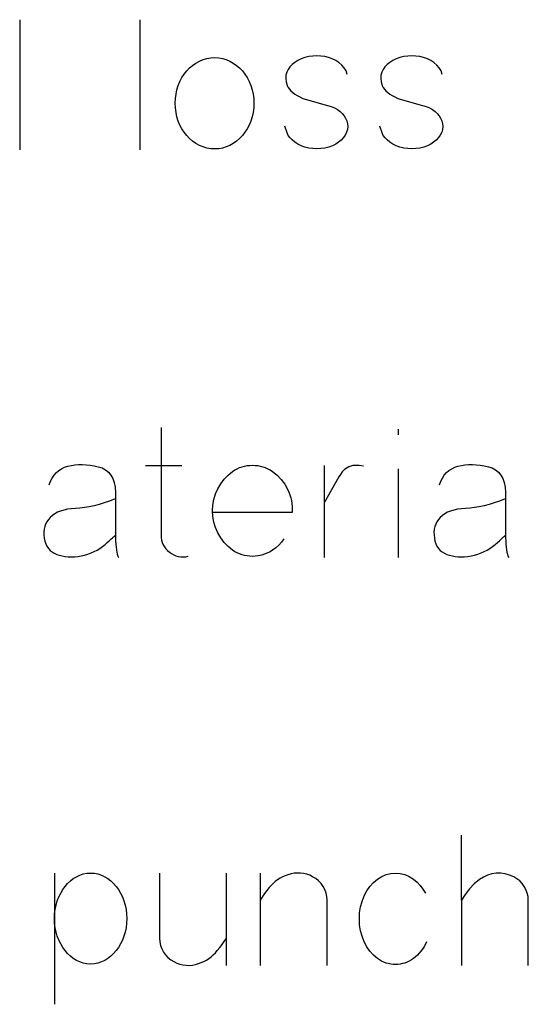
# Model space of a CAD drawing. Header units: inches. Extents: x -14.1 to 21.9, y -36.2 to -13.1.
# Tile 57 of 74: x 7.778 to 7.895, y -24.557 to -24.33. Entities that reach past the tile are written whole.
import ezdxf

# ---------------------------------------------------------------- set-up
doc = ezdxf.new("R2010")
doc.units = ezdxf.units.IN
doc.header["$LTSCALE"] = 0.5
doc.header["$MEASUREMENT"] = 0

msp = doc.modelspace()

# ---------------------------------------------------------------- linework, layer by layer
at = {"color": 7, "linetype": 'Continuous'}
for p, q in [((7.77807, -24.33045), (7.77808, -24.36041)), ((7.8057, -24.33045), (7.8057, -24.36041)), ((7.81717, -24.34156), (7.81787, -24.34096)), ((7.81787, -24.34096), (7.81862, -24.34043)), ((7.81862, -24.34043), (7.81943, -24.33998)), ((7.81943, -24.33998), (7.82027, -24.33961)), ((7.82027, -24.33961), (7.82114, -24.33936)), ((7.82114, -24.33936), (7.82203, -24.3392)), ((7.82203, -24.3392), (7.82295, -24.33915)), ((7.82295, -24.33915), (7.82295, -24.33915)), ((7.82295, -24.33915), (7.82387, -24.3392)), ((7.82387, -24.3392), (7.82476, -24.33936)), ((7.82476, -24.33936), (7.82562, -24.33961)), ((7.82562, -24.33961), (7.82645, -24.33998)), ((7.82645, -24.33998), (7.82724, -24.34043)), ((7.82724, -24.34043), (7.82799, -24.34096)), ((7.82799, -24.34096), (7.82868, -24.34156)), ((7.84078, -24.34075), (7.84025, -24.34129)), ((7.8414, -24.34027), (7.84078, -24.34075)), ((7.84208, -24.33983), (7.8414, -24.34027)), ((7.8414, -24.34027), (7.8414, -24.34027)), ((7.84284, -24.33946), (7.84208, -24.33983)), ((7.84368, -24.33917), (7.84284, -24.33946)), ((7.84459, -24.33894), (7.84368, -24.33917)), ((7.84552, -24.33882), (7.84459, -24.33894)), ((7.84459, -24.33894), (7.84459, -24.33894)), ((7.84644, -24.33878), (7.84552, -24.33882)), ((7.84736, -24.33882), (7.84644, -24.33878)), ((7.84827, -24.33894), (7.84736, -24.33882)), ((7.84918, -24.33917), (7.84827, -24.33894)), ((7.84827, -24.33894), (7.84827, -24.33894)), ((7.85003, -24.33947), (7.84918, -24.33917)), ((7.85082, -24.33985), (7.85003, -24.33947)), ((7.85155, -24.34031), (7.85082, -24.33985)), ((7.85223, -24.34089), (7.85155, -24.34031)), ((7.85155, -24.34031), (7.85155, -24.34031)), ((7.85277, -24.34153), (7.85223, -24.34089)), ((7.86265, -24.34075), (7.86212, -24.34129)), ((7.86327, -24.34027), (7.86265, -24.34075)), ((7.86395, -24.33983), (7.86327, -24.34027)), ((7.86327, -24.34027), (7.86327, -24.34027)), ((7.86471, -24.33946), (7.86395, -24.33983)), ((7.86555, -24.33917), (7.86471, -24.33946)), ((7.86646, -24.33894), (7.86555, -24.33917)), ((7.86739, -24.33882), (7.86646, -24.33894)), ((7.86646, -24.33894), (7.86646, -24.33894)), ((7.86831, -24.33878), (7.86739, -24.33882)), ((7.86923, -24.33882), (7.86831, -24.33878)), ((7.87014, -24.33894), (7.86923, -24.33882)), ((7.87105, -24.33917), (7.87014, -24.33894)), ((7.87014, -24.33894), (7.87014, -24.33894)), ((7.8719, -24.33947), (7.87105, -24.33917)), ((7.87269, -24.33985), (7.8719, -24.33947)), ((7.87342, -24.34031), (7.87269, -24.33985)), ((7.8741, -24.34089), (7.87342, -24.34031)), ((7.87342, -24.34031), (7.87342, -24.34031)), ((7.87464, -24.34153), (7.8741, -24.34089)), ((7.81541, -24.34379), (7.81594, -24.34298)), ((7.81594, -24.34298), (7.81652, -24.34224)), ((7.81652, -24.34224), (7.81717, -24.34156)), ((7.82868, -24.34156), (7.82933, -24.34224)), ((7.82933, -24.34224), (7.82992, -24.34298)), ((7.82992, -24.34298), (7.83044, -24.34379)), ((7.83935, -24.34324), (7.83932, -24.34397)), ((7.83953, -24.34255), (7.83935, -24.34324)), ((7.83984, -24.34188), (7.83953, -24.34255)), ((7.83953, -24.34255), (7.83953, -24.34255)), ((7.84025, -24.34129), (7.83984, -24.34188)), ((7.85318, -24.34225), (7.85277, -24.34153)), ((7.85345, -24.34304), (7.85318, -24.34225)), ((7.86122, -24.34324), (7.86119, -24.34397)), ((7.8614, -24.34255), (7.86122, -24.34324)), ((7.86171, -24.34188), (7.8614, -24.34255)), ((7.8614, -24.34255), (7.8614, -24.34255)), ((7.86212, -24.34129), (7.86171, -24.34188)), ((7.87505, -24.34225), (7.87464, -24.34153)), ((7.87532, -24.34304), (7.87505, -24.34225)), ((7.81458, -24.34559), (7.81497, -24.34466)), ((7.81497, -24.34466), (7.81541, -24.34379)), ((7.83044, -24.34379), (7.83089, -24.34466)), ((7.83089, -24.34466), (7.83128, -24.34559)), ((7.83932, -24.34397), (7.83941, -24.34477)), ((7.83941, -24.34477), (7.83965, -24.34562)), ((7.86119, -24.34397), (7.86128, -24.34477)), ((7.86128, -24.34477), (7.86152, -24.34562)), ((7.81392, -24.34861), (7.81405, -24.34758)), ((7.81405, -24.34758), (7.81427, -24.34657)), ((7.81427, -24.34657), (7.81458, -24.34559)), ((7.83128, -24.34559), (7.83159, -24.34657)), ((7.83159, -24.34657), (7.83181, -24.34758)), ((7.83181, -24.34758), (7.83194, -24.34861)), ((7.83965, -24.34562), (7.83965, -24.34562)), ((7.83965, -24.34562), (7.83986, -24.34604)), ((7.83986, -24.34604), (7.84014, -24.34644)), ((7.84014, -24.34644), (7.84049, -24.34683)), ((7.84049, -24.34683), (7.84091, -24.3472)), ((7.84091, -24.3472), (7.84139, -24.34756)), ((7.84139, -24.34756), (7.84195, -24.34791)), ((7.86152, -24.34562), (7.86152, -24.34562)), ((7.86152, -24.34562), (7.86173, -24.34604)), ((7.86173, -24.34604), (7.86202, -24.34644)), ((7.86202, -24.34644), (7.86236, -24.34683)), ((7.86236, -24.34683), (7.86278, -24.3472)), ((7.86278, -24.3472), (7.86326, -24.34756)), ((7.86326, -24.34756), (7.86382, -24.34791)), ((7.81387, -24.34967), (7.81392, -24.34861)), ((7.81392, -24.35075), (7.81387, -24.34967)), ((7.81387, -24.34967), (7.81387, -24.34967)), ((7.83194, -24.34861), (7.83199, -24.34967)), ((7.83198, -24.34967), (7.83194, -24.35075)), ((7.84195, -24.34791), (7.84257, -24.34824)), ((7.84257, -24.34824), (7.84326, -24.34855)), ((7.84326, -24.34855), (7.84326, -24.34855)), ((7.84326, -24.34855), (7.8489, -24.35017)), ((7.86382, -24.34791), (7.86444, -24.34824)), ((7.86444, -24.34824), (7.86513, -24.34855)), ((7.86513, -24.34855), (7.86513, -24.34855)), ((7.86513, -24.34855), (7.87077, -24.35017)), ((7.81405, -24.3518), (7.81392, -24.35075)), ((7.81427, -24.3528), (7.81405, -24.3518)), ((7.83181, -24.3518), (7.83159, -24.3528)), ((7.83194, -24.35075), (7.83181, -24.3518)), ((7.8489, -24.35017), (7.8489, -24.35017)), ((7.8489, -24.35017), (7.84976, -24.35045)), ((7.84976, -24.35045), (7.85053, -24.35077)), ((7.85053, -24.35077), (7.85121, -24.35115)), ((7.85121, -24.35115), (7.8518, -24.35158)), ((7.8518, -24.35158), (7.8518, -24.35158)), ((7.8518, -24.35158), (7.8523, -24.35205)), ((7.8523, -24.35205), (7.85273, -24.35258)), ((7.87077, -24.35017), (7.87077, -24.35017)), ((7.87077, -24.35017), (7.87163, -24.35045)), ((7.87163, -24.35045), (7.87241, -24.35077)), ((7.87241, -24.35077), (7.87308, -24.35115)), ((7.87308, -24.35115), (7.87367, -24.35158)), ((7.87367, -24.35158), (7.87367, -24.35158)), ((7.87367, -24.35158), (7.87417, -24.35205)), ((7.87417, -24.35205), (7.8746, -24.35258)), ((7.81458, -24.35378), (7.81427, -24.3528)), ((7.81497, -24.3547), (7.81458, -24.35378)), ((7.83128, -24.35378), (7.83089, -24.3547)), ((7.83159, -24.3528), (7.83128, -24.35378)), ((7.85273, -24.35258), (7.85309, -24.35313)), ((7.85309, -24.35313), (7.85337, -24.35373)), ((7.85337, -24.35373), (7.85337, -24.35373)), ((7.85337, -24.35373), (7.85354, -24.35438)), ((7.85354, -24.35438), (7.85359, -24.35503)), ((7.8746, -24.35258), (7.87496, -24.35313)), ((7.87496, -24.35313), (7.87524, -24.35373)), ((7.87524, -24.35373), (7.87524, -24.35373)), ((7.87524, -24.35373), (7.87541, -24.35438)), ((7.87541, -24.35438), (7.87546, -24.35503)), ((7.81541, -24.35556), (7.81497, -24.3547)), ((7.81594, -24.35637), (7.81541, -24.35556)), ((7.81652, -24.35711), (7.81594, -24.35637)), ((7.82992, -24.35637), (7.82933, -24.35711)), ((7.83044, -24.35556), (7.82992, -24.35637)), ((7.83089, -24.3547), (7.83044, -24.35556)), ((7.83962, -24.35651), (7.83908, -24.35494)), ((7.8399, -24.35708), (7.83962, -24.35651)), ((7.83962, -24.35651), (7.83962, -24.35651)), ((7.85333, -24.35635), (7.85302, -24.35699)), ((7.85352, -24.35569), (7.85333, -24.35635)), ((7.85333, -24.35635), (7.85333, -24.35635)), ((7.85359, -24.35503), (7.85352, -24.35569)), ((7.86149, -24.35651), (7.86095, -24.35494)), ((7.86177, -24.35708), (7.86149, -24.35651)), ((7.86149, -24.35651), (7.86149, -24.35651)), ((7.8752, -24.35635), (7.87489, -24.35699)), ((7.87539, -24.35569), (7.8752, -24.35635)), ((7.8752, -24.35635), (7.8752, -24.35635)), ((7.87546, -24.35503), (7.87539, -24.35569)), ((7.81717, -24.35779), (7.81652, -24.35711)), ((7.81787, -24.35839), (7.81717, -24.35779)), ((7.81862, -24.35892), (7.81787, -24.35839)), ((7.81943, -24.35937), (7.81862, -24.35892)), ((7.82724, -24.35892), (7.82645, -24.35937)), ((7.82799, -24.35839), (7.82724, -24.35892)), ((7.82868, -24.35779), (7.82799, -24.35839)), ((7.82933, -24.35711), (7.82868, -24.35779)), ((7.84029, -24.35762), (7.8399, -24.35708)), ((7.84079, -24.35813), (7.84029, -24.35762)), ((7.8414, -24.35863), (7.84079, -24.35813)), ((7.84211, -24.3591), (7.8414, -24.35863)), ((7.8414, -24.35863), (7.8414, -24.35863)), ((7.84288, -24.35948), (7.84211, -24.3591)), ((7.8508, -24.35911), (7.85005, -24.35948)), ((7.85146, -24.35867), (7.8508, -24.35911)), ((7.85209, -24.35815), (7.85146, -24.35867)), ((7.85146, -24.35867), (7.85146, -24.35867)), ((7.85261, -24.35759), (7.85209, -24.35815)), ((7.85302, -24.35699), (7.85261, -24.35759)), ((7.86216, -24.35762), (7.86177, -24.35708)), ((7.86266, -24.35813), (7.86216, -24.35762)), ((7.86327, -24.35863), (7.86266, -24.35813)), ((7.86398, -24.3591), (7.86327, -24.35863)), ((7.86327, -24.35863), (7.86327, -24.35863)), ((7.86475, -24.35948), (7.86398, -24.3591)), ((7.87267, -24.35911), (7.87192, -24.35948)), ((7.87333, -24.35867), (7.87267, -24.35911)), ((7.87396, -24.35815), (7.87333, -24.35867)), ((7.87333, -24.35867), (7.87333, -24.35867)), ((7.87449, -24.35759), (7.87396, -24.35815)), ((7.87489, -24.35699), (7.87449, -24.35759)), ((7.82027, -24.35973), (7.81943, -24.35937)), ((7.82114, -24.35999), (7.82027, -24.35973)), ((7.82203, -24.36015), (7.82114, -24.35999)), ((7.82295, -24.3602), (7.82203, -24.36015)), ((7.82387, -24.36015), (7.82295, -24.3602)), ((7.82295, -24.3602), (7.82295, -24.3602)), ((7.82476, -24.35999), (7.82387, -24.36015)), ((7.82562, -24.35973), (7.82476, -24.35999)), ((7.82645, -24.35937), (7.82562, -24.35973)), ((7.84371, -24.35978), (7.84288, -24.35948)), ((7.84459, -24.35999), (7.84371, -24.35978)), ((7.84552, -24.36013), (7.84459, -24.35999)), ((7.84459, -24.35999), (7.84459, -24.35999)), ((7.84644, -24.36018), (7.84552, -24.36013)), ((7.84736, -24.36013), (7.84644, -24.36018)), ((7.84827, -24.35999), (7.84736, -24.36013)), ((7.8492, -24.35977), (7.84827, -24.35999)), ((7.84827, -24.35999), (7.84827, -24.35999)), ((7.85005, -24.35948), (7.8492, -24.35977)), ((7.86558, -24.35978), (7.86475, -24.35948)), ((7.86646, -24.35999), (7.86558, -24.35978)), ((7.86739, -24.36013), (7.86646, -24.35999)), ((7.86646, -24.35999), (7.86646, -24.35999)), ((7.86831, -24.36018), (7.86739, -24.36013)), ((7.86923, -24.36013), (7.86831, -24.36018)), ((7.87014, -24.35999), (7.86923, -24.36013)), ((7.87107, -24.35977), (7.87014, -24.35999)), ((7.87014, -24.35999), (7.87014, -24.35999)), ((7.87192, -24.35948), (7.87107, -24.35977)), ((7.81061, -24.4243), (7.81061, -24.44908)), ((7.86517, -24.42467), (7.86517, -24.42596)), ((7.78708, -24.43421), (7.78771, -24.43379)), ((7.78771, -24.43379), (7.78841, -24.43346)), ((7.78841, -24.43346), (7.78916, -24.43321)), ((7.78916, -24.43321), (7.78996, -24.43304)), ((7.78916, -24.43321), (7.78916, -24.43321)), ((7.78996, -24.43304), (7.79078, -24.43292)), ((7.79078, -24.43292), (7.79162, -24.43286)), ((7.79162, -24.43286), (7.79249, -24.43285)), ((7.79249, -24.43285), (7.79337, -24.43289)), ((7.79337, -24.43289), (7.79428, -24.43298)), ((7.79428, -24.43298), (7.79521, -24.43313)), ((7.79521, -24.43313), (7.79616, -24.43334)), ((7.79616, -24.43334), (7.79616, -24.43334)), ((7.79616, -24.43334), (7.79705, -24.43362)), ((7.79705, -24.43362), (7.79782, -24.43403)), ((7.80704, -24.43304), (7.81537, -24.43304)), ((7.82761, -24.43408), (7.82814, -24.43379)), ((7.82814, -24.43379), (7.82869, -24.43355)), ((7.82869, -24.43355), (7.82926, -24.43336)), ((7.82926, -24.43336), (7.82983, -24.4332)), ((7.82983, -24.4332), (7.83042, -24.43309)), ((7.83042, -24.43309), (7.83103, -24.43303)), ((7.83103, -24.43303), (7.83164, -24.433)), ((7.83164, -24.433), (7.83226, -24.43303)), ((7.83226, -24.43303), (7.83286, -24.43309)), ((7.83286, -24.43309), (7.83345, -24.4332)), ((7.83345, -24.4332), (7.83404, -24.43336)), ((7.83404, -24.43336), (7.83461, -24.43355)), ((7.83461, -24.43355), (7.83516, -24.43379)), ((7.83516, -24.43379), (7.83571, -24.43408)), ((7.84819, -24.43304), (7.84819, -24.45426)), ((7.85341, -24.43358), (7.85285, -24.43397)), ((7.85384, -24.43336), (7.85341, -24.43358)), ((7.85341, -24.43358), (7.85341, -24.43358)), ((7.85428, -24.43319), (7.85384, -24.43336)), ((7.85475, -24.43309), (7.85428, -24.43319)), ((7.85523, -24.43303), (7.85475, -24.43309)), ((7.85622, -24.43303), (7.85523, -24.43303)), ((7.85718, -24.43317), (7.85622, -24.43303)), ((7.86517, -24.43383), (7.86517, -24.45426)), ((7.87687, -24.43421), (7.8775, -24.43379)), ((7.8775, -24.43379), (7.87819, -24.43346)), ((7.87819, -24.43346), (7.87895, -24.43321)), ((7.87895, -24.43321), (7.87974, -24.43304)), ((7.87895, -24.43321), (7.87895, -24.43321)), ((7.87974, -24.43304), (7.88056, -24.43292)), ((7.88056, -24.43292), (7.8814, -24.43286)), ((7.8814, -24.43286), (7.88227, -24.43285)), ((7.88227, -24.43285), (7.88315, -24.43289)), ((7.88315, -24.43289), (7.88407, -24.43298)), ((7.88407, -24.43298), (7.885, -24.43313)), ((7.885, -24.43313), (7.88595, -24.43334)), ((7.88595, -24.43334), (7.88595, -24.43334)), ((7.88595, -24.43334), (7.88684, -24.43362)), ((7.88684, -24.43362), (7.88761, -24.43403)), ((7.7852, -24.43669), (7.78558, -24.43595)), ((7.78558, -24.43595), (7.78601, -24.43529)), ((7.78601, -24.43529), (7.78652, -24.4347)), ((7.78652, -24.4347), (7.78708, -24.43421)), ((7.79782, -24.43403), (7.79849, -24.43458)), ((7.79849, -24.43458), (7.79904, -24.43525)), ((7.79904, -24.43525), (7.79949, -24.43606)), ((7.79949, -24.43606), (7.79982, -24.43699)), ((7.82435, -24.43724), (7.82513, -24.43619)), ((7.82513, -24.43619), (7.82604, -24.43525)), ((7.82604, -24.43525), (7.82708, -24.43441)), ((7.82708, -24.43441), (7.82761, -24.43408)), ((7.82708, -24.43441), (7.82708, -24.43441)), ((7.83571, -24.43408), (7.83624, -24.43441)), ((7.83624, -24.43441), (7.83624, -24.43441)), ((7.83624, -24.43441), (7.83732, -24.43527)), ((7.83732, -24.43527), (7.83826, -24.43625)), ((7.85151, -24.4357), (7.84819, -24.44162)), ((7.85188, -24.43509), (7.85151, -24.4357)), ((7.85151, -24.4357), (7.85151, -24.4357)), ((7.85233, -24.43449), (7.85188, -24.43509)), ((7.85285, -24.43397), (7.85233, -24.43449)), ((7.87499, -24.43669), (7.87536, -24.43595)), ((7.87536, -24.43595), (7.8758, -24.43529)), ((7.8758, -24.43529), (7.8763, -24.4347)), ((7.8763, -24.4347), (7.87687, -24.43421)), ((7.88761, -24.43403), (7.88827, -24.43458)), ((7.88827, -24.43458), (7.88883, -24.43525)), ((7.88883, -24.43525), (7.88927, -24.43606)), ((7.88927, -24.43606), (7.8896, -24.43699)), ((7.78489, -24.43752), (7.7852, -24.43669)), ((7.79982, -24.43699), (7.80003, -24.43806)), ((7.80003, -24.43806), (7.80014, -24.43926)), ((7.82316, -24.43961), (7.82368, -24.43839)), ((7.82368, -24.43839), (7.82435, -24.43724)), ((7.83826, -24.43625), (7.83907, -24.43734)), ((7.83907, -24.43734), (7.83974, -24.43854)), ((7.87467, -24.43752), (7.87499, -24.43669)), ((7.8896, -24.43699), (7.88982, -24.43806)), ((7.88982, -24.43806), (7.88992, -24.43926)), ((7.80014, -24.43926), (7.80014, -24.43926)), ((7.80014, -24.43926), (7.80014, -24.44966)), ((7.82278, -24.44087), (7.82316, -24.43961)), ((7.83974, -24.43854), (7.84003, -24.43916)), ((7.84003, -24.43916), (7.84027, -24.43981)), ((7.84027, -24.43981), (7.84046, -24.44046)), ((7.84046, -24.44046), (7.84062, -24.44112)), ((7.88992, -24.43926), (7.88992, -24.43926)), ((7.88992, -24.43926), (7.88992, -24.44966)), ((7.7909, -24.44295), (7.78994, -24.44302)), ((7.79193, -24.44288), (7.7909, -24.44295)), ((7.7909, -24.44295), (7.7909, -24.44295)), ((7.79299, -24.44275), (7.79193, -24.44288)), ((7.79407, -24.44257), (7.79299, -24.44275)), ((7.79519, -24.44233), (7.79407, -24.44257)), ((7.79634, -24.44203), (7.79519, -24.44233)), ((7.79753, -24.44166), (7.79634, -24.44203)), ((7.79875, -24.44124), (7.79753, -24.44166)), ((7.80001, -24.44075), (7.79875, -24.44124)), ((7.82248, -24.44349), (7.82256, -24.44216)), ((7.82256, -24.44216), (7.82278, -24.44087)), ((7.84062, -24.44112), (7.84073, -24.44179)), ((7.84073, -24.44179), (7.8408, -24.44247)), ((7.8408, -24.44247), (7.84082, -24.44316)), ((7.88068, -24.44295), (7.87973, -24.44302)), ((7.88172, -24.44288), (7.88068, -24.44295)), ((7.88068, -24.44295), (7.88068, -24.44295)), ((7.88277, -24.44275), (7.88172, -24.44288)), ((7.88386, -24.44257), (7.88277, -24.44275)), ((7.88497, -24.44233), (7.88386, -24.44257)), ((7.88612, -24.44203), (7.88497, -24.44233)), ((7.88731, -24.44166), (7.88612, -24.44203)), ((7.88853, -24.44124), (7.88731, -24.44166)), ((7.8898, -24.44075), (7.88853, -24.44124)), ((7.7851, -24.44502), (7.78468, -24.4455)), ((7.78559, -24.44457), (7.7851, -24.44502)), ((7.7851, -24.44502), (7.7851, -24.44502)), ((7.78615, -24.44418), (7.78559, -24.44457)), ((7.78677, -24.44383), (7.78615, -24.44418)), ((7.78746, -24.44355), (7.78677, -24.44383)), ((7.78822, -24.44332), (7.78746, -24.44355)), ((7.78905, -24.44314), (7.78822, -24.44332)), ((7.78994, -24.44302), (7.78905, -24.44314)), ((7.82256, -24.44481), (7.82248, -24.44349)), ((7.82248, -24.44349), (7.82248, -24.44349)), ((7.82278, -24.44611), (7.82256, -24.44481)), ((7.8408, -24.44386), (7.82257, -24.44386)), ((7.84082, -24.44316), (7.8408, -24.44386)), ((7.8408, -24.44386), (7.8408, -24.44386)), ((7.87488, -24.44502), (7.87446, -24.4455)), ((7.87537, -24.44457), (7.87488, -24.44502)), ((7.87488, -24.44502), (7.87488, -24.44502)), ((7.87593, -24.44418), (7.87537, -24.44457)), ((7.87655, -24.44383), (7.87593, -24.44418)), ((7.87724, -24.44355), (7.87655, -24.44383)), ((7.878, -24.44332), (7.87724, -24.44355)), ((7.87883, -24.44314), (7.878, -24.44332)), ((7.87973, -24.44302), (7.87883, -24.44314)), ((7.78384, -24.44713), (7.78371, -24.44774)), ((7.78405, -24.44656), (7.78384, -24.44713)), ((7.78433, -24.44602), (7.78405, -24.44656)), ((7.78468, -24.4455), (7.78433, -24.44602)), ((7.82316, -24.44736), (7.82278, -24.44611)), ((7.82368, -24.44858), (7.82316, -24.44736)), ((7.87363, -24.44713), (7.87349, -24.44774)), ((7.87383, -24.44656), (7.87363, -24.44713)), ((7.87411, -24.44602), (7.87383, -24.44656)), ((7.87446, -24.4455), (7.87411, -24.44602)), ((7.78371, -24.44774), (7.78365, -24.44838)), ((7.78365, -24.44838), (7.78365, -24.44904)), ((7.78365, -24.44904), (7.78373, -24.44975)), ((7.78373, -24.44975), (7.78373, -24.44975)), ((7.78373, -24.44975), (7.78387, -24.45044)), ((7.79908, -24.45003), (7.79941, -24.44973)), ((7.79941, -24.44973), (7.79967, -24.44949)), ((7.79967, -24.44949), (7.79988, -24.44931)), ((7.79988, -24.44931), (7.80001, -24.44917)), ((7.80001, -24.44917), (7.8001, -24.44908)), ((7.80014, -24.44966), (7.80014, -24.44966)), ((7.80014, -24.44966), (7.80015, -24.45045)), ((7.81061, -24.44908), (7.81061, -24.44908)), ((7.81061, -24.44908), (7.81064, -24.44966)), ((7.81064, -24.44966), (7.81073, -24.45021)), ((7.82435, -24.44973), (7.82368, -24.44858)), ((7.82513, -24.45078), (7.82435, -24.44973)), ((7.87349, -24.44774), (7.87343, -24.44838)), ((7.87343, -24.44838), (7.87344, -24.44904)), ((7.87344, -24.44904), (7.87351, -24.44975)), ((7.87351, -24.44975), (7.87351, -24.44975)), ((7.87351, -24.44975), (7.87365, -24.45044)), ((7.88886, -24.45003), (7.88919, -24.44973)), ((7.88919, -24.44973), (7.88946, -24.44949)), ((7.88946, -24.44949), (7.88966, -24.44931)), ((7.88966, -24.44931), (7.8898, -24.44917)), ((7.8898, -24.44917), (7.88988, -24.44908)), ((7.88992, -24.44966), (7.88992, -24.44966)), ((7.88992, -24.44966), (7.88994, -24.45045)), ((7.78387, -24.45044), (7.78407, -24.45107)), ((7.78407, -24.45107), (7.78433, -24.45163)), ((7.78433, -24.45163), (7.78467, -24.45214)), ((7.79652, -24.45212), (7.79714, -24.45168)), ((7.79714, -24.45168), (7.79773, -24.4512)), ((7.79773, -24.4512), (7.79824, -24.45075)), ((7.79773, -24.4512), (7.79773, -24.4512)), ((7.79824, -24.45075), (7.79869, -24.45036)), ((7.79869, -24.45036), (7.79908, -24.45003)), ((7.80015, -24.45045), (7.80018, -24.45118)), ((7.80018, -24.45118), (7.80024, -24.45184)), ((7.80024, -24.45184), (7.80032, -24.45245)), ((7.81073, -24.45021), (7.81089, -24.45075)), ((7.81089, -24.45075), (7.8111, -24.45128)), ((7.8111, -24.45128), (7.81138, -24.45178)), ((7.81138, -24.45178), (7.81172, -24.45223)), ((7.82604, -24.45172), (7.82513, -24.45078)), ((7.82708, -24.45256), (7.82604, -24.45172)), ((7.837, -24.45199), (7.83624, -24.45256)), ((7.83771, -24.45136), (7.837, -24.45199)), ((7.83835, -24.45067), (7.83771, -24.45136)), ((7.83889, -24.44991), (7.83835, -24.45067)), ((7.87365, -24.45044), (7.87385, -24.45107)), ((7.87385, -24.45107), (7.87411, -24.45163)), ((7.87411, -24.45163), (7.87445, -24.45214)), ((7.8863, -24.45212), (7.88693, -24.45168)), ((7.88693, -24.45168), (7.88752, -24.4512)), ((7.88752, -24.4512), (7.88803, -24.45075)), ((7.88752, -24.4512), (7.88752, -24.4512)), ((7.88803, -24.45075), (7.88848, -24.45036)), ((7.88848, -24.45036), (7.88886, -24.45003)), ((7.88994, -24.45045), (7.88997, -24.45118)), ((7.88997, -24.45118), (7.89003, -24.45184)), ((7.89003, -24.45184), (7.8901, -24.45245)), ((7.78467, -24.45214), (7.78506, -24.45258)), ((7.78506, -24.45258), (7.78552, -24.45295)), ((7.78552, -24.45295), (7.78604, -24.45327)), ((7.78604, -24.45327), (7.78663, -24.45352)), ((7.78663, -24.45352), (7.78663, -24.45352)), ((7.78663, -24.45352), (7.78724, -24.45372)), ((7.78724, -24.45372), (7.78788, -24.45388)), ((7.78788, -24.45388), (7.78854, -24.45399)), ((7.78854, -24.45399), (7.78923, -24.45406)), ((7.78923, -24.45406), (7.78994, -24.45407)), ((7.78994, -24.45407), (7.79068, -24.45404)), ((7.79068, -24.45404), (7.79144, -24.45397)), ((7.79144, -24.45397), (7.79223, -24.45385)), ((7.79223, -24.45385), (7.79301, -24.45367)), ((7.79223, -24.45385), (7.79223, -24.45385)), ((7.79301, -24.45367), (7.79377, -24.45345)), ((7.79377, -24.45345), (7.7945, -24.45318)), ((7.7945, -24.45318), (7.7952, -24.45287)), ((7.7952, -24.45287), (7.79587, -24.45252)), ((7.79587, -24.45252), (7.79652, -24.45212)), ((7.80032, -24.45245), (7.80041, -24.453)), ((7.80041, -24.453), (7.80053, -24.45348)), ((7.80053, -24.45348), (7.80068, -24.4539)), ((7.80068, -24.4539), (7.80085, -24.45426)), ((7.81172, -24.45223), (7.81211, -24.45265)), ((7.81211, -24.45265), (7.81256, -24.45302)), ((7.81256, -24.45302), (7.81256, -24.45302)), ((7.81256, -24.45302), (7.81302, -24.45334)), ((7.81302, -24.45334), (7.81352, -24.45361)), ((7.81352, -24.45361), (7.81404, -24.45382)), ((7.81404, -24.45382), (7.81458, -24.45397)), ((7.81458, -24.45397), (7.81514, -24.45406)), ((7.81514, -24.45406), (7.81571, -24.45409)), ((7.81571, -24.45409), (7.81628, -24.45404)), ((7.81628, -24.45404), (7.81687, -24.45393)), ((7.82761, -24.45289), (7.82708, -24.45256)), ((7.82708, -24.45256), (7.82708, -24.45256)), ((7.82814, -24.45318), (7.82761, -24.45289)), ((7.82869, -24.45342), (7.82814, -24.45318)), ((7.82926, -24.45362), (7.82869, -24.45342)), ((7.82983, -24.45378), (7.82926, -24.45362)), ((7.83042, -24.45388), (7.82983, -24.45378)), ((7.83103, -24.45395), (7.83042, -24.45388)), ((7.83164, -24.45397), (7.83103, -24.45395)), ((7.83226, -24.45395), (7.83164, -24.45397)), ((7.83286, -24.45388), (7.83226, -24.45395)), ((7.83345, -24.45378), (7.83286, -24.45388)), ((7.83404, -24.45362), (7.83345, -24.45378)), ((7.83461, -24.45342), (7.83404, -24.45362)), ((7.83516, -24.45318), (7.83461, -24.45342)), ((7.83571, -24.45289), (7.83516, -24.45318)), ((7.83624, -24.45256), (7.83571, -24.45289)), ((7.83624, -24.45256), (7.83624, -24.45256)), ((7.87445, -24.45214), (7.87484, -24.45258)), ((7.87484, -24.45258), (7.8753, -24.45295)), ((7.8753, -24.45295), (7.87583, -24.45327)), ((7.87583, -24.45327), (7.87642, -24.45352)), ((7.87642, -24.45352), (7.87642, -24.45352)), ((7.87642, -24.45352), (7.87703, -24.45372)), ((7.87703, -24.45372), (7.87767, -24.45388)), ((7.87767, -24.45388), (7.87833, -24.45399)), ((7.87833, -24.45399), (7.87902, -24.45406)), ((7.87902, -24.45406), (7.87973, -24.45407)), ((7.87973, -24.45407), (7.88046, -24.45404)), ((7.88046, -24.45404), (7.88122, -24.45397)), ((7.88122, -24.45397), (7.88201, -24.45385)), ((7.88201, -24.45385), (7.88279, -24.45367)), ((7.88201, -24.45385), (7.88201, -24.45385)), ((7.88279, -24.45367), (7.88355, -24.45345)), ((7.88355, -24.45345), (7.88428, -24.45318)), ((7.88428, -24.45318), (7.88498, -24.45287)), ((7.88498, -24.45287), (7.88565, -24.45252)), ((7.88565, -24.45252), (7.8863, -24.45212)), ((7.8901, -24.45245), (7.8902, -24.453)), ((7.8902, -24.453), (7.89032, -24.45348)), ((7.89032, -24.45348), (7.89046, -24.4539)), ((7.89046, -24.4539), (7.89063, -24.45426)), ((7.87972, -24.51812), (7.87973, -24.54812)), ((7.78607, -24.52686), (7.78607, -24.55707)), ((7.7891, -24.52926), (7.78973, -24.52866)), ((7.78973, -24.52866), (7.79041, -24.52814)), ((7.79041, -24.52814), (7.79115, -24.52769)), ((7.79115, -24.52769), (7.79192, -24.52732)), ((7.79192, -24.52732), (7.79272, -24.52707)), ((7.79272, -24.52707), (7.79354, -24.52691)), ((7.79354, -24.52691), (7.7944, -24.52686)), ((7.7944, -24.52686), (7.7944, -24.52686)), ((7.7944, -24.52686), (7.79526, -24.52691)), ((7.79526, -24.52691), (7.79609, -24.52707)), ((7.79609, -24.52707), (7.79689, -24.52732)), ((7.79689, -24.52732), (7.79766, -24.52769)), ((7.79766, -24.52769), (7.79839, -24.52814)), ((7.79839, -24.52814), (7.79907, -24.52866)), ((7.79907, -24.52866), (7.7997, -24.52926)), ((7.81025, -24.52686), (7.81025, -24.54186)), ((7.82566, -24.54812), (7.82566, -24.52686)), ((7.83343, -24.52686), (7.83344, -24.54812)), ((7.83691, -24.5288), (7.83641, -24.52924)), ((7.83744, -24.52841), (7.83691, -24.5288)), ((7.83799, -24.52806), (7.83744, -24.52841)), ((7.83857, -24.52774), (7.83799, -24.52806)), ((7.83918, -24.52747), (7.83857, -24.52774)), ((7.83982, -24.52723), (7.83918, -24.52747)), ((7.84052, -24.52704), (7.83982, -24.52723)), ((7.83982, -24.52723), (7.83982, -24.52723)), ((7.84124, -24.52691), (7.84052, -24.52704)), ((7.84196, -24.52686), (7.84124, -24.52691)), ((7.84269, -24.52688), (7.84196, -24.52686)), ((7.84342, -24.52697), (7.84269, -24.52688)), ((7.84413, -24.52713), (7.84342, -24.52697)), ((7.84482, -24.52737), (7.84413, -24.52713)), ((7.84549, -24.52769), (7.84482, -24.52737)), ((7.84622, -24.52814), (7.84549, -24.52769)), ((7.84549, -24.52769), (7.84549, -24.52769)), ((7.84687, -24.52867), (7.84622, -24.52814)), ((7.84743, -24.52927), (7.84687, -24.52867)), ((7.85868, -24.52993), (7.85949, -24.52903)), ((7.85949, -24.52903), (7.86039, -24.52827)), ((7.86039, -24.52827), (7.8614, -24.52765)), ((7.86039, -24.52827), (7.86039, -24.52827)), ((7.8614, -24.52765), (7.86244, -24.52721)), ((7.86244, -24.52721), (7.86349, -24.52695)), ((7.86349, -24.52695), (7.86458, -24.52686)), ((7.86458, -24.52686), (7.86458, -24.52686)), ((7.86458, -24.52686), (7.86564, -24.52695)), ((7.86564, -24.52695), (7.86669, -24.52721)), ((7.86669, -24.52721), (7.86772, -24.52765)), ((7.86772, -24.52765), (7.86872, -24.52827)), ((7.86872, -24.52827), (7.86872, -24.52827)), ((7.86872, -24.52827), (7.86953, -24.52895)), ((7.86953, -24.52895), (7.87026, -24.5297)), ((7.88391, -24.52835), (7.88268, -24.52936)), ((7.8848, -24.52778), (7.88391, -24.52835)), ((7.88391, -24.52835), (7.88391, -24.52835)), ((7.88574, -24.52735), (7.8848, -24.52778)), ((7.88673, -24.52705), (7.88574, -24.52735)), ((7.88776, -24.5269), (7.88673, -24.52705)), ((7.88881, -24.52689), (7.88776, -24.5269)), ((7.88983, -24.52702), (7.88881, -24.52689)), ((7.89082, -24.52731), (7.88983, -24.52702)), ((7.89179, -24.52773), (7.89082, -24.52731)), ((7.89251, -24.52816), (7.89179, -24.52773)), ((7.89179, -24.52773), (7.89179, -24.52773)), ((7.89315, -24.52868), (7.89251, -24.52816)), ((7.89372, -24.52927), (7.89315, -24.52868)), ((7.78751, -24.53147), (7.78799, -24.53066)), ((7.78799, -24.53066), (7.78851, -24.52993)), ((7.78851, -24.52993), (7.7891, -24.52926)), ((7.7997, -24.52926), (7.80028, -24.52993)), ((7.80028, -24.52993), (7.80082, -24.53066)), ((7.80082, -24.53066), (7.80129, -24.53147)), ((7.8355, -24.53021), (7.83445, -24.5316)), ((7.83594, -24.5297), (7.8355, -24.53021)), ((7.8355, -24.53021), (7.8355, -24.53021)), ((7.83641, -24.52924), (7.83594, -24.5297)), ((7.84791, -24.52995), (7.84743, -24.52927)), ((7.84831, -24.53068), (7.84791, -24.52995)), ((7.8486, -24.53145), (7.84831, -24.53068)), ((7.85737, -24.53212), (7.85797, -24.53096)), ((7.85797, -24.53096), (7.85868, -24.52993)), ((7.87026, -24.5297), (7.8709, -24.53054)), ((7.8709, -24.53054), (7.87146, -24.53145)), ((7.88157, -24.53051), (7.88058, -24.53176)), ((7.88268, -24.52936), (7.88157, -24.53051)), ((7.8942, -24.52995), (7.89372, -24.52927)), ((7.8946, -24.53068), (7.8942, -24.52995)), ((7.89489, -24.53145), (7.8946, -24.53068)), ((7.78645, -24.53424), (7.78673, -24.53327)), ((7.78673, -24.53327), (7.78709, -24.53233)), ((7.78709, -24.53233), (7.78751, -24.53147)), ((7.80129, -24.53147), (7.80171, -24.53233)), ((7.80171, -24.53233), (7.80207, -24.53327)), ((7.80207, -24.53327), (7.80236, -24.53424)), ((7.83445, -24.5316), (7.83344, -24.53312)), ((7.84878, -24.53226), (7.8486, -24.53145)), ((7.84885, -24.53312), (7.84878, -24.53226)), ((7.84885, -24.54812), (7.84885, -24.53312)), ((7.84885, -24.53312), (7.84885, -24.53312)), ((7.85653, -24.53466), (7.85688, -24.53337)), ((7.85688, -24.53337), (7.85737, -24.53212)), ((7.85737, -24.53212), (7.85737, -24.53212)), ((7.88058, -24.53176), (7.87973, -24.53312)), ((7.89507, -24.53226), (7.89489, -24.53145)), ((7.89514, -24.53312), (7.89507, -24.53226)), ((7.89514, -24.54812), (7.89514, -24.53312)), ((7.89514, -24.53312), (7.89514, -24.53312)), ((7.78612, -24.53628), (7.78624, -24.53524)), ((7.78624, -24.53524), (7.78645, -24.53424)), ((7.80236, -24.53424), (7.80257, -24.53524)), ((7.80257, -24.53524), (7.80269, -24.53628)), ((7.85632, -24.536), (7.85653, -24.53466)), ((7.78607, -24.53734), (7.78612, -24.53628)), ((7.78612, -24.5384), (7.78607, -24.53734)), ((7.78607, -24.53734), (7.78607, -24.53734)), ((7.80269, -24.53628), (7.80273, -24.53734)), ((7.80273, -24.53734), (7.80269, -24.5384)), ((7.85625, -24.53738), (7.85632, -24.536)), ((7.85632, -24.53879), (7.85625, -24.53738)), ((7.85625, -24.53738), (7.85625, -24.53738)), ((7.78624, -24.53943), (7.78612, -24.5384)), ((7.78645, -24.54043), (7.78624, -24.53943)), ((7.78673, -24.5414), (7.78645, -24.54043)), ((7.80236, -24.54043), (7.80207, -24.5414)), ((7.80257, -24.53943), (7.80236, -24.54043)), ((7.80269, -24.5384), (7.80257, -24.53943)), ((7.85653, -24.54013), (7.85632, -24.53879)), ((7.85688, -24.54142), (7.85653, -24.54013)), ((7.78709, -24.54232), (7.78673, -24.5414)), ((7.78751, -24.54318), (7.78709, -24.54232)), ((7.80171, -24.54232), (7.80129, -24.54318)), ((7.80207, -24.5414), (7.80171, -24.54232)), ((7.81025, -24.54186), (7.81025, -24.54186)), ((7.81025, -24.54186), (7.81032, -24.54271)), ((7.81032, -24.54271), (7.8105, -24.54352)), ((7.82465, -24.54331), (7.82516, -24.54259)), ((7.82516, -24.54259), (7.82566, -24.54186)), ((7.85737, -24.54265), (7.85688, -24.54142)), ((7.85797, -24.5438), (7.85737, -24.54265)), ((7.85737, -24.54265), (7.85737, -24.54265)), ((7.87174, -24.54269), (7.87114, -24.54383)), ((7.78799, -24.54398), (7.78751, -24.54318)), ((7.78851, -24.54472), (7.78799, -24.54398)), ((7.7891, -24.54538), (7.78851, -24.54472)), ((7.80028, -24.54472), (7.7997, -24.54538)), ((7.80082, -24.54398), (7.80028, -24.54472)), ((7.80129, -24.54318), (7.80082, -24.54398)), ((7.8105, -24.54352), (7.81077, -24.5443)), ((7.81077, -24.5443), (7.81116, -24.54503)), ((7.82311, -24.54523), (7.82355, -24.54472)), ((7.82355, -24.54472), (7.82411, -24.54401)), ((7.82355, -24.54472), (7.82355, -24.54472)), ((7.82411, -24.54401), (7.82465, -24.54331)), ((7.85868, -24.54484), (7.85797, -24.5438)), ((7.85949, -24.54574), (7.85868, -24.54484)), ((7.87043, -24.54484), (7.86963, -24.54574)), ((7.87114, -24.54383), (7.87043, -24.54484)), ((7.78973, -24.54598), (7.7891, -24.54538)), ((7.79041, -24.5465), (7.78973, -24.54598)), ((7.79115, -24.54696), (7.79041, -24.5465)), ((7.79192, -24.54732), (7.79115, -24.54696)), ((7.79766, -24.54696), (7.79689, -24.54732)), ((7.79839, -24.5465), (7.79766, -24.54696)), ((7.79907, -24.54598), (7.79839, -24.5465)), ((7.7997, -24.54538), (7.79907, -24.54598)), ((7.81116, -24.54503), (7.81163, -24.54571)), ((7.81163, -24.54571), (7.8122, -24.5463)), ((7.8122, -24.5463), (7.81284, -24.54681)), ((7.81284, -24.54681), (7.81356, -24.54725)), ((7.81356, -24.54725), (7.81356, -24.54725)), ((7.81356, -24.54725), (7.81423, -24.54756)), ((7.81988, -24.54746), (7.82049, -24.54719)), ((7.82049, -24.54719), (7.82107, -24.54687)), ((7.82107, -24.54687), (7.82162, -24.54652)), ((7.82162, -24.54652), (7.82215, -24.54612)), ((7.82215, -24.54612), (7.82264, -24.54569)), ((7.82264, -24.54569), (7.82311, -24.54523)), ((7.86039, -24.5465), (7.85949, -24.54574)), ((7.86087, -24.54683), (7.86039, -24.5465)), ((7.86039, -24.5465), (7.86039, -24.5465)), ((7.86137, -24.54712), (7.86087, -24.54683)), ((7.86187, -24.54736), (7.86137, -24.54712)), ((7.86775, -24.54712), (7.86725, -24.54736)), ((7.86824, -24.54683), (7.86775, -24.54712)), ((7.86872, -24.5465), (7.86824, -24.54683)), ((7.86963, -24.54574), (7.86872, -24.5465)), ((7.86872, -24.5465), (7.86872, -24.5465)), ((7.79272, -24.54758), (7.79192, -24.54732)), ((7.79354, -24.54773), (7.79272, -24.54758)), ((7.7944, -24.54779), (7.79354, -24.54773)), ((7.79526, -24.54773), (7.7944, -24.54779)), ((7.7944, -24.54779), (7.7944, -24.54779)), ((7.79609, -24.54758), (7.79526, -24.54773)), ((7.79689, -24.54732), (7.79609, -24.54758)), ((7.81423, -24.54756), (7.81492, -24.5478)), ((7.81492, -24.5478), (7.81563, -24.54797)), ((7.81563, -24.54797), (7.81636, -24.54807)), ((7.81636, -24.54807), (7.81709, -24.5481)), ((7.81709, -24.5481), (7.81781, -24.54804)), ((7.81781, -24.54804), (7.81853, -24.54791)), ((7.81853, -24.54791), (7.81924, -24.5477)), ((7.81924, -24.5477), (7.81988, -24.54746)), ((7.81924, -24.5477), (7.81924, -24.5477)), ((7.86239, -24.54756), (7.86187, -24.54736)), ((7.86292, -24.54771), (7.86239, -24.54756)), ((7.86346, -24.54782), (7.86292, -24.54771)), ((7.86401, -24.54789), (7.86346, -24.54782)), ((7.86458, -24.54791), (7.86401, -24.54789)), ((7.86513, -24.54789), (7.86458, -24.54791)), ((7.86458, -24.54791), (7.86458, -24.54791)), ((7.86568, -24.54782), (7.86513, -24.54789)), ((7.86621, -24.54771), (7.86568, -24.54782)), ((7.86673, -24.54756), (7.86621, -24.54771)), ((7.86725, -24.54736), (7.86673, -24.54756))]:
    msp.add_line(p, q, dxfattribs=at)

doc.saveas('drawing.dxf')
